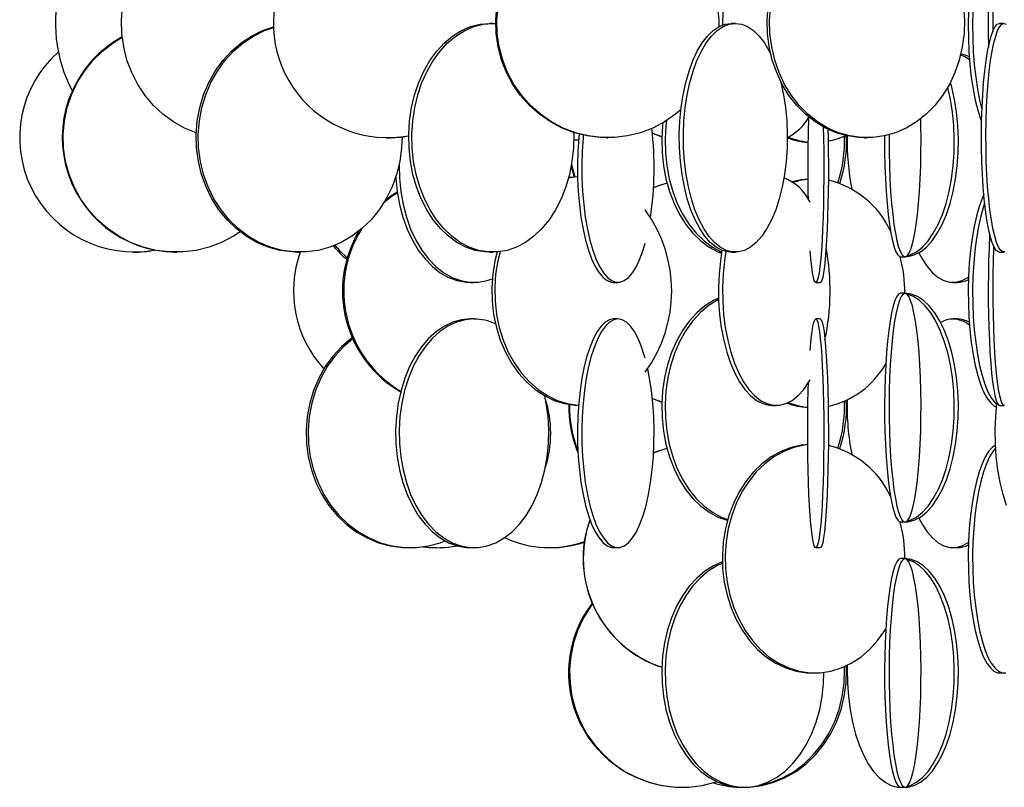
# Model space of a CAD drawing. Header units: millimetres. Extents: x 245 to 1837, y 202 to 1990.
# Tile 12 of 23: x 1342 to 1558, y 896 to 1063. Entities that reach past the tile are written whole.
import ezdxf

# ---------------------------------------------------------------- set-up
doc = ezdxf.new("R2010")
doc.units = ezdxf.units.MM

msp = doc.modelspace()

# ---------------------------------------------------------------- linework, layer by layer
at = {"color": 7, "linetype": 'Continuous', "lineweight": 25}
for p, q in [((1445.85, 1062.61), (1445.14, 1062.61)), ((1445.85, 1062.61), (1446.49, 1062.59)), ((1498.91, 1062.61), (1498.02, 1062.61)), ((1557.67, 1062.61), (1556.68, 1062.61)), ((1480.76, 1038.64), (1482.83, 1037.86)), ((1480.76, 1038.62), (1482.83, 1037.84)), ((1422.79, 1037.61), (1422.86, 1037.61)), ((1470.8, 1037.61), (1471.03, 1037.61)), ((1527.19, 1037.61), (1527.71, 1037.61)), ((1463, 1031.43), (1463.62, 1029.03)), ((1367.1, 1012.61), (1367.25, 1012.61)), ((1376.25, 1012.61), (1376.4, 1012.61)), ((1376.4, 1012.61), (1376.55, 1012.61)), ((1376.55, 1012.61), (1376.7, 1012.61)), ((1403.11, 1012.61), (1402.62, 1012.62)), ((1403.11, 1012.61), (1403.24, 1012.61)), ((1403.24, 1012.61), (1403.69, 1012.61)), ((1445.14, 1012.61), (1445.85, 1012.61)), ((1498.02, 1012.61), (1498.91, 1012.61)), ((1556.68, 1012.61), (1557.67, 1012.61)), ((1535.05, 1011.61), (1536.04, 1011.61)), ((1440.97, 1006), (1441.72, 1006)), ((1472.27, 1006), (1473.22, 1006)), ((1516.5, 1006), (1517.5, 1006)), ((1546.53, 1006), (1547.42, 1006)), ((1536.04, 1003.61), (1535.05, 1003.61)), ((1441.72, 998), (1440.97, 998)), ((1473.22, 998), (1472.27, 998)), ((1517.5, 998), (1516.5, 998)), ((1547.42, 998), (1546.53, 998)), ((1480.76, 980.64), (1482.83, 979.86)), ((1480.76, 980.62), (1482.83, 979.84)), ((1506.99, 979.11), (1507.87, 979.11)), ((1556.68, 979.11), (1557.67, 979.11)), ((1535.05, 953.61), (1536.04, 953.61)), ((1427.35, 948), (1427.8, 948)), ((1433.5, 948), (1433.57, 948)), ((1440.97, 948), (1441.72, 948)), ((1458.16, 948), (1458.48, 948)), ((1472.27, 948), (1473.22, 948)), ((1516.5, 948), (1517.5, 948)), ((1546.53, 948), (1547.42, 948)), ((1536.04, 945.61), (1535.05, 945.61)), ((1515.72, 920.61), (1516.34, 920.61)), ((1556.69, 920.61), (1557.66, 920.61)), ((1487.09, 895.61), (1487.26, 895.61)), ((1500.19, 895.61), (1500.9, 895.61)), ((1535.05, 895.61), (1536.04, 895.61))]:
    msp.add_line(p, q, dxfattribs=at)
at = {"color": 7, "linetype": 'Continuous', "lineweight": 25, "flags": 128}
for points in [[(1380.97, 1038.69), (1380.95, 1038.7), (1378.38, 1039.73), (1375.95, 1041.08), (1373.68, 1042.74), (1371.6, 1044.67), (1369.76, 1046.86), (1368.16, 1049.26), (1366.84, 1051.86), (1365.81, 1054.6), (1365.09, 1057.46), (1364.69, 1060.39), (1364.6, 1063.35), (1364.85, 1066.3), (1365.41, 1069.2), (1366.29, 1072), (1367.46, 1074.68), (1368.93, 1077.18), (1370.65, 1079.48), (1372.56, 1081.5)], [(1553.26, 1083.22), (1552.88, 1082.34), (1552.23, 1080.55), (1551.65, 1078.48), (1551.14, 1076.18), (1550.71, 1073.68), (1550.36, 1071), (1550.1, 1068.2), (1549.93, 1065.3), (1549.86, 1062.35), (1549.89, 1059.39), (1550.01, 1056.46), (1550.22, 1053.6), (1550.52, 1050.86), (1550.91, 1048.26), (1551.39, 1045.86), (1551.93, 1043.67), (1552.55, 1041.74), (1552.78, 1041.11)], [(1553.45, 1081.31), (1553.19, 1080.55), (1552.61, 1078.48), (1552.1, 1076.18), (1551.67, 1073.68), (1551.32, 1071), (1551.06, 1068.2), (1550.9, 1065.3), (1550.82, 1062.35), (1550.85, 1059.39), (1550.97, 1056.46), (1551.18, 1053.6), (1551.49, 1050.86), (1551.88, 1048.26), (1552.35, 1045.86), (1552.86, 1043.78)], [(1470.8, 1037.61), (1469.36, 1037.65), (1466.5, 1038), (1463.7, 1038.7), (1461, 1039.73), (1458.44, 1041.08), (1456.05, 1042.74), (1453.87, 1044.67), (1451.93, 1046.86), (1450.25, 1049.26), (1448.86, 1051.86), (1447.77, 1054.6), (1447.01, 1057.46), (1446.59, 1060.39), (1446.5, 1063.35), (1446.76, 1066.3)], [(1486.99, 1043.75), (1485.78, 1042.74), (1483.4, 1041.08), (1480.83, 1039.73), (1478.13, 1038.7), (1475.33, 1038), (1472.47, 1037.65), (1469.59, 1037.65), (1466.73, 1038), (1463.94, 1038.7), (1461.24, 1039.73), (1458.67, 1041.08), (1456.28, 1042.74), (1454.1, 1044.67), (1452.16, 1046.86), (1450.48, 1049.26), (1449.09, 1051.86), (1448.01, 1054.6), (1447.25, 1057.46), (1446.82, 1060.39), (1446.74, 1063.35), (1446.99, 1066.3)], [(1527.19, 1037.61), (1525.93, 1037.65), (1523.42, 1038), (1520.97, 1038.7), (1518.6, 1039.73), (1516.35, 1041.08), (1514.26, 1042.74), (1512.35, 1044.67), (1510.64, 1046.86), (1509.17, 1049.26), (1507.95, 1051.86), (1507, 1054.6), (1506.34, 1057.46), (1505.96, 1060.39), (1505.89, 1063.35), (1506.11, 1066.3)], [(1548.79, 1066.3), (1549.02, 1063.35), (1548.94, 1060.39), (1548.57, 1057.46), (1547.91, 1054.6), (1546.96, 1051.86), (1545.74, 1049.26), (1544.26, 1046.86), (1542.56, 1044.67), (1540.65, 1042.74), (1538.55, 1041.08), (1536.31, 1039.73), (1533.94, 1038.7), (1531.48, 1038), (1528.98, 1037.65), (1526.45, 1037.65), (1523.94, 1038), (1521.49, 1038.7), (1519.12, 1039.73), (1516.88, 1041.08), (1514.78, 1042.74), (1512.87, 1044.67), (1511.16, 1046.86), (1509.69, 1049.26), (1508.47, 1051.86), (1507.52, 1054.6), (1506.86, 1057.46), (1506.49, 1060.39), (1506.41, 1063.35), (1506.64, 1066.3)], [(1445.14, 1012.61), (1444.1, 1012.65), (1442.01, 1013), (1439.97, 1013.7), (1438.01, 1014.73), (1436.14, 1016.08), (1434.4, 1017.74), (1432.82, 1019.67), (1431.4, 1021.86), (1430.18, 1024.26), (1429.17, 1026.86), (1428.38, 1029.6), (1427.82, 1032.46), (1427.52, 1035.39), (1427.45, 1038.35), (1427.64, 1041.3), (1428.07, 1044.2), (1428.74, 1047), (1429.64, 1049.68), (1430.76, 1052.18), (1432.09, 1054.48), (1433.59, 1056.55), (1435.26, 1058.34), (1437.06, 1059.85), (1438.98, 1061.04), (1440.99, 1061.91), (1443.05, 1062.43), (1445.14, 1062.61), (1445.14, 1062.61)], [(1463.53, 1038.75), (1463.54, 1038.35), (1463.48, 1035.39), (1463.17, 1032.46), (1462.62, 1029.6), (1461.83, 1026.86), (1460.82, 1024.26), (1459.59, 1021.86), (1458.18, 1019.67), (1456.59, 1017.74), (1454.85, 1016.08), (1452.98, 1014.73), (1451.02, 1013.7), (1448.98, 1013), (1446.9, 1012.65), (1444.8, 1012.65), (1442.72, 1013), (1440.68, 1013.7), (1438.72, 1014.73), (1436.85, 1016.08), (1435.11, 1017.74), (1433.52, 1019.67), (1432.11, 1021.86), (1430.88, 1024.26), (1429.87, 1026.86), (1429.08, 1029.6), (1428.53, 1032.46), (1428.22, 1035.39), (1428.16, 1038.35), (1428.35, 1041.3), (1428.78, 1044.2), (1429.45, 1047), (1430.35, 1049.68), (1431.47, 1052.18), (1432.79, 1054.48), (1434.3, 1056.55), (1435.96, 1058.34), (1437.77, 1059.85), (1439.69, 1061.04), (1441.69, 1061.91), (1443.76, 1062.43), (1445.85, 1062.61), (1445.85, 1062.61)], [(1498.02, 1012.61), (1497.34, 1012.65), (1496.01, 1013), (1494.7, 1013.7), (1493.43, 1014.73), (1492.23, 1016.08), (1491.11, 1017.74), (1490.09, 1019.67), (1489.18, 1021.86), (1488.4, 1024.26), (1487.75, 1026.86), (1487.24, 1029.6), (1486.89, 1032.46), (1486.69, 1035.39), (1486.65, 1038.35), (1486.77, 1041.3), (1487.04, 1044.2), (1487.48, 1047), (1488.06, 1049.68), (1488.77, 1052.18), (1489.62, 1054.48), (1490.59, 1056.55), (1491.66, 1058.34), (1492.82, 1059.85), (1494.06, 1061.04), (1495.35, 1061.91), (1496.67, 1062.43), (1498.02, 1062.61), (1498.02, 1062.61)], [(1508.79, 1050), (1508.87, 1049.68), (1509.45, 1047), (1509.88, 1044.2), (1510.16, 1041.3), (1510.28, 1038.35), (1510.24, 1035.39), (1510.04, 1032.46), (1509.68, 1029.6), (1509.18, 1026.86), (1508.53, 1024.26), (1507.74, 1021.86), (1506.83, 1019.67), (1505.81, 1017.74), (1504.69, 1016.08), (1503.49, 1014.73), (1502.23, 1013.7), (1500.92, 1013), (1499.58, 1012.65), (1498.23, 1012.65), (1496.9, 1013), (1495.59, 1013.7), (1494.32, 1014.73), (1493.12, 1016.08), (1492.01, 1017.74), (1490.98, 1019.67), (1490.07, 1021.86), (1489.29, 1024.26), (1488.64, 1026.86), (1488.13, 1029.6), (1487.78, 1032.46), (1487.58, 1035.39), (1487.54, 1038.35), (1487.66, 1041.3), (1487.93, 1044.2), (1488.37, 1047), (1488.95, 1049.68), (1489.67, 1052.18), (1490.51, 1054.48), (1491.48, 1056.55), (1492.55, 1058.34), (1493.71, 1059.85), (1494.95, 1061.04), (1496.24, 1061.91), (1497.56, 1062.43), (1498.91, 1062.61), (1498.91, 1062.61)], [(1498.91, 1062.61), (1500.25, 1062.43), (1501.58, 1061.91), (1502.87, 1061.04), (1504.1, 1059.85), (1505.26, 1058.34), (1506.33, 1056.55), (1506.66, 1055.91)], [(1556.68, 1012.61), (1556.45, 1012.65), (1555.99, 1013), (1555.53, 1013.7), (1555.09, 1014.73), (1554.68, 1016.08), (1554.29, 1017.74), (1553.94, 1019.67), (1553.62, 1021.86), (1553.35, 1024.26), (1553.13, 1026.86), (1552.95, 1029.6), (1552.83, 1032.46), (1552.76, 1035.39), (1552.74, 1038.35), (1552.79, 1041.3), (1552.88, 1044.2), (1553.03, 1047), (1553.23, 1049.68), (1553.48, 1052.18), (1553.78, 1054.48), (1554.11, 1056.55), (1554.48, 1058.34), (1554.88, 1059.85), (1555.31, 1061.04), (1555.76, 1061.91), (1556.22, 1062.43), (1556.68, 1062.61), (1556.68, 1062.61)], [(1557.9, 1012.65), (1557.44, 1012.65), (1556.97, 1013), (1556.52, 1013.7), (1556.08, 1014.73), (1555.67, 1016.08), (1555.28, 1017.74), (1554.93, 1019.67), (1554.61, 1021.86), (1554.34, 1024.26), (1554.11, 1026.86), (1553.94, 1029.6), (1553.81, 1032.46), (1553.75, 1035.39), (1553.73, 1038.35), (1553.77, 1041.3), (1553.87, 1044.2), (1554.02, 1047), (1554.22, 1049.68), (1554.47, 1052.18), (1554.76, 1054.48), (1555.1, 1056.55), (1555.47, 1058.34), (1555.87, 1059.85), (1556.3, 1061.04), (1556.74, 1061.91), (1557.2, 1062.43), (1557.67, 1062.61)], [(1557.67, 1062.61), (1558.14, 1062.43)], [(1403.24, 1012.61), (1401.92, 1012.65), (1399.29, 1013), (1396.73, 1013.7), (1394.25, 1014.73), (1391.9, 1016.08), (1389.71, 1017.74), (1387.71, 1019.67), (1385.93, 1021.86), (1384.39, 1024.26), (1383.11, 1026.86), (1382.12, 1029.6), (1381.43, 1032.46), (1381.04, 1035.39), (1380.96, 1038.35), (1381.19, 1041.3), (1381.74, 1044.2), (1382.58, 1047), (1383.72, 1049.68), (1385.13, 1052.18), (1386.79, 1054.48), (1388.69, 1056.55), (1390.78, 1058.34), (1393.06, 1059.85), (1395.48, 1061.04), (1397.87, 1061.87)], [(1425.98, 1037.91), (1425.89, 1035.39), (1425.5, 1032.46), (1424.8, 1029.6), (1423.81, 1026.86), (1422.54, 1024.26), (1421, 1021.86), (1419.21, 1019.67), (1417.21, 1017.74), (1415.02, 1016.08), (1412.67, 1014.73), (1410.2, 1013.7), (1407.63, 1013), (1405.01, 1012.65), (1402.37, 1012.65), (1399.75, 1013), (1397.18, 1013.7), (1394.7, 1014.73), (1392.35, 1016.08), (1390.16, 1017.74), (1388.16, 1019.67), (1386.38, 1021.86), (1384.84, 1024.26), (1383.57, 1026.86), (1382.57, 1029.6), (1381.88, 1032.46), (1381.49, 1035.39), (1381.41, 1038.35), (1381.65, 1041.3), (1382.19, 1044.2), (1383.03, 1047), (1384.17, 1049.68), (1385.58, 1052.18), (1387.24, 1054.48), (1389.14, 1056.55), (1391.24, 1058.34), (1393.51, 1059.85), (1395.93, 1061.04), (1397.88, 1061.74)], [(1390.58, 1017.03), (1389.11, 1016.08), (1386.51, 1014.73), (1383.77, 1013.7), (1380.92, 1013), (1378.02, 1012.65), (1375.09, 1012.65), (1372.18, 1013), (1369.34, 1013.7), (1366.6, 1014.73), (1363.99, 1016.08), (1361.57, 1017.74), (1359.35, 1019.67), (1357.38, 1021.86), (1355.67, 1024.26), (1354.26, 1026.86), (1353.16, 1029.6), (1352.39, 1032.46), (1351.95, 1035.39), (1351.87, 1038.35), (1352.13, 1041.3), (1352.73, 1044.2), (1353.67, 1047), (1354.93, 1049.68), (1356.49, 1052.18), (1358.33, 1054.48), (1360.43, 1056.55), (1362.76, 1058.34), (1364.76, 1059.58)], [(1550.13, 1054.66), (1549.15, 1055.3), (1548.2, 1055.71)], [(1535.99, 1011.61), (1536.68, 1011.65), (1538.06, 1012), (1539.41, 1012.7), (1540.71, 1013.73), (1541.95, 1015.08), (1543.1, 1016.74), (1544.15, 1018.67), (1545.09, 1020.86), (1545.9, 1023.26), (1546.57, 1025.86), (1547.09, 1028.6), (1547.46, 1031.46), (1547.66, 1034.39), (1547.71, 1037.35), (1547.58, 1040.3), (1547.3, 1043.2), (1546.85, 1046), (1546.25, 1048.68), (1545.97, 1049.71)], [(1536.44, 1011.77), (1537.18, 1012), (1538.53, 1012.7), (1539.83, 1013.73), (1541.07, 1015.08), (1542.22, 1016.74), (1543.27, 1018.67), (1544.21, 1020.86), (1545.02, 1023.26), (1545.69, 1025.86), (1546.21, 1028.6), (1546.58, 1031.46), (1546.78, 1034.39), (1546.82, 1037.35), (1546.7, 1040.3), (1546.41, 1043.2), (1545.97, 1046), (1545.38, 1048.63)], [(1483.06, 1040.88), (1483, 1040.3), (1482.82, 1037.35), (1482.88, 1034.39), (1483.18, 1031.46), (1483.72, 1028.6), (1484.5, 1025.86), (1485.49, 1023.26), (1486.69, 1020.86), (1488.08, 1018.67), (1489.64, 1016.74), (1491.35, 1015.08), (1493.18, 1013.73), (1495.11, 1012.7), (1495.88, 1012.39)], [(1483.84, 1041.36), (1483.72, 1040.3), (1483.53, 1037.35), (1483.6, 1034.39), (1483.9, 1031.46), (1484.44, 1028.6), (1485.22, 1025.86), (1486.21, 1023.26), (1487.41, 1020.86), (1488.8, 1018.67), (1490.36, 1016.74), (1492.07, 1015.08), (1493.9, 1013.73), (1495.83, 1012.7), (1495.92, 1012.66)], [(1532.55, 1038.26), (1532.55, 1037.35), (1532.56, 1034.39), (1532.62, 1031.46), (1532.73, 1028.6), (1532.89, 1025.86), (1533.09, 1023.26), (1533.33, 1020.86), (1533.61, 1018.67), (1533.92, 1016.74), (1534.26, 1015.08), (1534.63, 1013.73), (1535.02, 1012.7), (1535.42, 1012), (1535.83, 1011.65), (1536.25, 1011.65), (1536.66, 1012), (1537.06, 1012.7), (1537.45, 1013.73), (1537.82, 1015.08), (1538.16, 1016.74), (1538.47, 1018.67), (1538.75, 1020.86), (1538.99, 1023.26), (1539.19, 1025.86), (1539.35, 1028.6), (1539.46, 1031.46), (1539.52, 1034.39), (1539.53, 1037.35), (1539.5, 1040.3), (1539.46, 1041.75)], [(1464.72, 1038.4), (1464.64, 1037.58), (1464.45, 1034.69), (1464.36, 1031.74), (1464.39, 1028.78), (1464.53, 1025.85), (1464.78, 1022.99), (1465.13, 1020.24), (1465.58, 1017.65), (1466.13, 1015.24), (1466.76, 1013.06), (1467.47, 1011.12), (1468.25, 1009.47), (1469.08, 1008.12), (1469.96, 1007.09), (1470.87, 1006.39), (1471.8, 1006.04), (1472.27, 1006)], [(1518.15, 1039.97), (1518.21, 1037.58), (1518.25, 1034.69), (1518.27, 1031.74), (1518.26, 1028.78), (1518.23, 1025.85), (1518.18, 1022.99), (1518.1, 1020.24), (1518, 1017.65), (1517.88, 1015.24), (1517.73, 1013.06), (1517.58, 1011.12), (1517.4, 1009.47), (1517.22, 1008.12), (1517.02, 1007.09), (1516.82, 1006.39), (1516.61, 1006.04), (1516.4, 1006.04), (1516.19, 1006.39), (1515.99, 1007.09), (1515.79, 1008.12), (1515.61, 1009.47), (1515.43, 1011.12), (1515.29, 1012.92)], [(1519.16, 1039.45), (1519.2, 1037.58), (1519.25, 1034.69), (1519.27, 1031.74), (1519.26, 1028.78), (1519.23, 1025.85), (1519.17, 1022.99), (1519.1, 1020.24), (1518.99, 1017.65), (1518.87, 1015.24), (1518.73, 1013.06), (1518.57, 1011.12), (1518.4, 1009.47), (1518.21, 1008.12), (1518.02, 1007.09), (1517.81, 1006.39), (1517.61, 1006.04), (1517.5, 1006)], [(1463.55, 1037.25), (1464.42, 1037.15), (1464.6, 1037.14)], [(1463.55, 1037.17), (1463.79, 1037.15), (1464.55, 1037.11)], [(1465.64, 1038.18), (1465.59, 1037.58), (1465.4, 1034.69), (1465.31, 1031.74), (1465.34, 1028.78), (1465.48, 1025.85), (1465.73, 1022.99), (1466.08, 1020.24), (1466.53, 1017.65), (1467.08, 1015.24), (1467.71, 1013.06), (1468.42, 1011.12), (1469.2, 1009.47), (1470.03, 1008.12), (1470.91, 1007.09), (1471.82, 1006.39), (1472.75, 1006.04), (1473.69, 1006.04), (1474.62, 1006.39), (1475.53, 1007.09), (1476.41, 1008.12), (1477.25, 1009.47), (1478.02, 1011.12), (1478.73, 1013.06), (1479.19, 1014.58)], [(1531.56, 1038.02), (1531.56, 1037.35), (1531.57, 1034.39), (1531.63, 1031.46), (1531.74, 1028.6), (1531.9, 1025.86), (1532.1, 1023.26), (1532.34, 1020.86), (1532.62, 1018.67), (1532.93, 1016.74), (1533.27, 1015.08), (1533.64, 1013.73), (1534.03, 1012.7), (1534.43, 1012), (1534.84, 1011.65), (1535.05, 1011.61)], [(1463.08, 1031.9), (1463.17, 1031.46), (1463.79, 1029.06)], [(1425.34, 1031.69), (1425.4, 1028.78), (1425.69, 1025.85), (1426.2, 1022.99), (1426.93, 1020.24), (1427.87, 1017.65), (1429, 1015.24), (1430.31, 1013.06), (1431.78, 1011.12), (1433.39, 1009.47), (1435.12, 1008.12), (1436.94, 1007.09), (1438.82, 1006.39), (1440.75, 1006.04), (1442.69, 1006.04), (1444.62, 1006.39), (1445.72, 1006.75)], [(1424.63, 1028.98), (1424.65, 1028.78), (1424.93, 1025.85), (1425.44, 1022.99), (1426.17, 1020.24), (1427.11, 1017.65), (1428.24, 1015.24), (1429.55, 1013.06), (1431.02, 1011.12), (1432.63, 1009.47), (1434.36, 1008.12), (1436.18, 1007.09), (1438.07, 1006.39), (1440, 1006.04), (1440.97, 1006)], [(1464.38, 1029.06), (1463.28, 1028.93), (1462.41, 1028.77)], [(1464.38, 1029.1), (1462.65, 1028.93), (1462.44, 1028.9)], [(1483.95, 1027.71), (1481.88, 1027.04), (1481.02, 1026.7)], [(1483.95, 1027.7), (1481.92, 1027.04), (1481.02, 1026.69)], [(1514.75, 1028.58), (1513.4, 1028.43), (1511.36, 1027.99)], [(1424.97, 1025.58), (1423.85, 1024.84), (1422.06, 1023.45)], [(1424.95, 1025.75), (1423.56, 1024.84), (1422.34, 1023.92)], [(1553.26, 1025.22), (1552.88, 1024.34), (1552.23, 1022.55), (1551.65, 1020.48), (1551.14, 1018.18), (1550.71, 1015.68), (1550.36, 1013), (1550.1, 1010.2), (1549.93, 1007.3), (1549.86, 1004.35), (1549.89, 1001.39), (1550.01, 998.46), (1550.22, 995.6), (1550.52, 992.86), (1550.91, 990.26), (1551.39, 987.86), (1551.93, 985.67), (1552.55, 983.74), (1553.22, 982.08), (1553.94, 980.73), (1554.7, 979.7), (1555.49, 979), (1556.05, 978.72)], [(1553.45, 1023.31), (1553.19, 1022.55), (1552.61, 1020.48), (1552.1, 1018.18), (1551.67, 1015.68), (1551.32, 1013), (1551.06, 1010.2), (1550.9, 1007.3), (1550.82, 1004.35), (1550.85, 1001.39), (1550.97, 998.46), (1551.18, 995.6), (1551.49, 992.86), (1551.88, 990.26), (1552.35, 987.86), (1552.9, 985.67), (1553.51, 983.74), (1554.18, 982.08), (1554.9, 980.73), (1555.66, 979.7), (1556.11, 979.26)], [(1554.56, 1016.54), (1554.54, 1016.18), (1554.42, 1013.5), (1554.32, 1010.7), (1554.27, 1007.8), (1554.24, 1004.85), (1554.25, 1001.89), (1554.29, 998.96), (1554.37, 996.1), (1554.48, 993.36), (1554.62, 990.76), (1554.78, 988.36), (1554.98, 986.17), (1555.2, 984.24), (1555.44, 982.58), (1555.69, 981.23), (1555.97, 980.2), (1556.25, 979.5), (1556.53, 979.15), (1556.68, 979.11)], [(1376.25, 1012.61), (1374.93, 1012.65), (1374.88, 1012.66)], [(1378.07, 1012.66), (1378.02, 1012.65), (1376.7, 1012.61)], [(1411.31, 1014.11), (1412.22, 1013.06), (1414.02, 1011.31)], [(1446.78, 1012.64), (1446.3, 1010.7), (1445.83, 1007.8), (1445.62, 1004.85), (1445.69, 1001.89), (1446.03, 998.96), (1446.63, 996.1), (1447.49, 993.36), (1448.6, 990.76), (1449.93, 988.36), (1451.48, 986.17), (1453.21, 984.24), (1455.11, 982.58), (1457.15, 981.23), (1459.29, 980.2), (1461.52, 979.5), (1463.79, 979.15), (1464.55, 979.11)], [(1447.43, 1012.71), (1446.93, 1010.7), (1446.46, 1007.8), (1446.26, 1004.85), (1446.33, 1001.89), (1446.67, 998.96), (1447.27, 996.1), (1448.13, 993.36), (1449.23, 990.76), (1450.57, 988.36), (1452.11, 986.17), (1453.85, 984.24), (1455.75, 982.58), (1457.78, 981.23), (1459.93, 980.2), (1462.15, 979.5), (1464.42, 979.15), (1464.6, 979.14)], [(1495.98, 1013.01), (1495.63, 1010.7), (1495.34, 1007.8), (1495.22, 1004.85), (1495.26, 1001.89), (1495.46, 998.96), (1495.83, 996.1), (1496.36, 993.36), (1497.03, 990.76), (1497.84, 988.36), (1498.78, 986.17), (1499.84, 984.24), (1501, 982.58), (1502.24, 981.23), (1503.55, 980.2), (1504.9, 979.5), (1506.29, 979.15), (1506.99, 979.11)], [(1496.82, 1012.75), (1496.51, 1010.7), (1496.22, 1007.8), (1496.1, 1004.85), (1496.14, 1001.89), (1496.35, 998.96), (1496.71, 996.1), (1497.24, 993.36), (1497.91, 990.76), (1498.72, 988.36), (1499.67, 986.17), (1500.72, 984.24), (1501.88, 982.58), (1503.12, 981.23), (1504.43, 980.2), (1505.79, 979.5), (1507.17, 979.15), (1508.57, 979.15), (1509.95, 979.5), (1511.31, 980.2), (1512.62, 981.23), (1513.86, 982.58), (1515.01, 984.24), (1515.29, 984.69)], [(1555.43, 1013.91), (1555.41, 1013.5), (1555.32, 1010.7), (1555.26, 1007.8), (1555.23, 1004.85), (1555.24, 1001.89), (1555.29, 998.96), (1555.36, 996.1), (1555.47, 993.36), (1555.61, 990.76), (1555.78, 988.36), (1555.97, 986.17), (1556.19, 984.24), (1556.43, 982.58), (1556.69, 981.23), (1556.96, 980.2), (1557.24, 979.5), (1557.53, 979.15), (1557.82, 979.15)], [(1539.03, 1012.47), (1539.75, 1011.12), (1540.85, 1009.47), (1542.02, 1008.12), (1543.27, 1007.09), (1544.55, 1006.39), (1545.87, 1006.04), (1547.19, 1006.04), (1548.51, 1006.39), (1549.79, 1007.09), (1549.93, 1007.18)], [(1495.23, 1002.57), (1494.13, 1002.04), (1492.25, 1000.85), (1490.48, 999.34), (1488.84, 997.55), (1487.36, 995.48), (1486.07, 993.18), (1484.97, 990.68), (1484.08, 988), (1483.42, 985.2), (1483, 982.3), (1482.82, 979.35), (1482.88, 976.39), (1483.18, 973.46), (1483.72, 970.6), (1484.5, 967.86), (1485.49, 965.26), (1486.69, 962.86), (1488.08, 960.67), (1489.64, 958.74), (1491.35, 957.08), (1493.18, 955.73), (1495.11, 954.7), (1497.11, 954), (1497.19, 953.98)], [(1495.24, 1002.25), (1494.85, 1002.04), (1492.97, 1000.85), (1491.2, 999.34), (1489.56, 997.55), (1488.08, 995.48), (1486.79, 993.18), (1485.69, 990.68), (1484.8, 988), (1484.14, 985.2), (1483.72, 982.3), (1483.53, 979.35), (1483.6, 976.39), (1483.9, 973.46), (1484.44, 970.6), (1485.22, 967.86), (1486.21, 965.26), (1487.41, 962.86), (1488.8, 960.67), (1490.36, 958.74), (1492.07, 957.08), (1493.9, 955.73), (1495.83, 954.7), (1497.25, 954.17)], [(1535.05, 1003.61), (1534.64, 1003.43), (1534.23, 1002.91), (1533.83, 1002.04), (1533.45, 1000.85), (1533.1, 999.34), (1532.77, 997.55), (1532.47, 995.48), (1532.21, 993.18), (1531.99, 990.68), (1531.81, 988), (1531.68, 985.2), (1531.59, 982.3), (1531.56, 979.35), (1531.57, 976.39), (1531.63, 973.46), (1531.74, 970.6), (1531.9, 967.86), (1532.1, 965.26), (1532.34, 962.86), (1532.62, 960.67), (1532.93, 958.74), (1533.27, 957.08), (1533.64, 955.73), (1534.03, 954.7), (1534.43, 954), (1534.84, 953.65), (1535.05, 953.61)], [(1536.04, 1003.61), (1535.63, 1003.43), (1535.22, 1002.91), (1534.82, 1002.04), (1534.44, 1000.85), (1534.09, 999.34), (1533.76, 997.55), (1533.46, 995.48), (1533.2, 993.18), (1532.98, 990.68), (1532.8, 988), (1532.67, 985.2), (1532.58, 982.3), (1532.55, 979.35), (1532.56, 976.39), (1532.62, 973.46), (1532.73, 970.6), (1532.89, 967.86), (1533.09, 965.26), (1533.33, 962.86), (1533.61, 960.67), (1533.92, 958.74), (1534.26, 957.08), (1534.63, 955.73), (1535.02, 954.7), (1535.42, 954), (1535.83, 953.65), (1536.25, 953.65), (1536.66, 954), (1537.06, 954.7), (1537.45, 955.73), (1537.82, 957.08), (1538.16, 958.74), (1538.47, 960.67), (1538.75, 962.86), (1538.99, 965.26), (1539.19, 967.86), (1539.35, 970.6), (1539.46, 973.46), (1539.52, 976.39), (1539.53, 979.35), (1539.5, 982.3), (1539.41, 985.2), (1539.28, 988), (1539.1, 990.68), (1538.88, 993.18), (1538.62, 995.48), (1538.32, 997.55), (1537.99, 999.34), (1537.64, 1000.85), (1537.26, 1002.04), (1536.86, 1002.91), (1536.45, 1003.43), (1536.04, 1003.61)], [(1535.99, 953.61), (1536.68, 953.65), (1538.06, 954), (1539.41, 954.7), (1540.71, 955.73), (1541.95, 957.08), (1543.1, 958.74), (1544.15, 960.67), (1545.09, 962.86), (1545.9, 965.26), (1546.57, 967.86), (1547.09, 970.6), (1547.46, 973.46), (1547.66, 976.39), (1547.71, 979.35), (1547.58, 982.3), (1547.3, 985.2), (1546.85, 988), (1546.25, 990.68), (1545.51, 993.18), (1544.64, 995.48), (1543.64, 997.55), (1542.54, 999.34), (1541.34, 1000.85), (1540.07, 1002.04), (1538.74, 1002.91), (1537.37, 1003.43), (1535.99, 1003.61), (1535.99, 1003.61)], [(1536.44, 953.77), (1537.18, 954), (1538.53, 954.7), (1539.83, 955.73), (1541.07, 957.08), (1542.22, 958.74), (1543.27, 960.67), (1544.21, 962.86), (1545.02, 965.26), (1545.69, 967.86), (1546.21, 970.6), (1546.58, 973.46), (1546.78, 976.39), (1546.82, 979.35), (1546.7, 982.3), (1546.41, 985.2), (1545.97, 988), (1545.37, 990.68), (1544.63, 993.18), (1543.75, 995.48), (1542.76, 997.55), (1541.65, 999.34), (1540.46, 1000.85), (1539.19, 1002.04), (1537.86, 1002.91), (1536.49, 1003.43), (1536.44, 1003.45)], [(1440.97, 998), (1439.03, 997.82), (1437.12, 997.3), (1435.26, 996.43), (1433.49, 995.24), (1431.81, 993.73), (1430.27, 991.93), (1428.88, 989.87), (1427.65, 987.57), (1426.62, 985.07), (1425.78, 982.39), (1425.16, 979.58), (1424.76, 976.69), (1424.59, 973.74), (1424.65, 970.78), (1424.93, 967.85), (1425.44, 964.99), (1426.17, 962.24), (1427.11, 959.65), (1428.24, 957.24), (1429.55, 955.06), (1431.02, 953.12), (1432.63, 951.47), (1434.36, 950.12), (1436.18, 949.09), (1438.07, 948.39), (1440, 948.04), (1440.97, 948)], [(1441.72, 998), (1439.78, 997.82), (1437.87, 997.3), (1436.02, 996.43), (1434.24, 995.24), (1432.57, 993.73), (1431.03, 991.93), (1429.63, 989.87), (1428.41, 987.57), (1427.37, 985.07), (1426.54, 982.39), (1425.92, 979.58), (1425.52, 976.69), (1425.34, 973.74), (1425.4, 970.78), (1425.69, 967.85), (1426.2, 964.99), (1426.93, 962.24), (1427.87, 959.65), (1429, 957.24), (1430.31, 955.06), (1431.78, 953.12), (1433.39, 951.47), (1435.12, 950.12), (1436.94, 949.09), (1438.82, 948.39), (1440.75, 948.04), (1442.69, 948.04), (1444.62, 948.39), (1446.51, 949.09), (1448.33, 950.12), (1450.06, 951.47), (1451.67, 953.12), (1453.14, 955.06), (1454.45, 957.24), (1455.58, 959.65), (1456.52, 962.24), (1457.25, 964.99), (1457.76, 967.85), (1458.04, 970.78), (1458.1, 973.74), (1457.93, 976.69), (1457.53, 979.58), (1457.2, 981.2)], [(1472.27, 998), (1471.34, 997.82), (1470.41, 997.3), (1469.52, 996.43), (1468.66, 995.24), (1467.85, 993.73), (1467.11, 991.93), (1466.43, 989.87), (1465.84, 987.57), (1465.34, 985.07), (1464.94, 982.39), (1464.64, 979.58), (1464.45, 976.69), (1464.36, 973.74), (1464.39, 970.78), (1464.53, 967.85), (1464.78, 964.99), (1465.13, 962.24), (1465.58, 959.65), (1466.13, 957.24), (1466.76, 955.06), (1467.47, 953.12), (1468.25, 951.47), (1469.08, 950.12), (1469.96, 949.09), (1470.87, 948.39), (1471.8, 948.04), (1472.27, 948)], [(1473.22, 998), (1472.29, 997.82), (1471.36, 997.3), (1470.47, 996.43), (1469.61, 995.24), (1468.8, 993.73), (1468.06, 991.93), (1467.38, 989.87), (1466.79, 987.57), (1466.29, 985.07), (1465.89, 982.39), (1465.59, 979.58), (1465.4, 976.69), (1465.31, 973.74), (1465.34, 970.78), (1465.48, 967.85), (1465.73, 964.99), (1466.08, 962.24), (1466.53, 959.65), (1467.08, 957.24), (1467.71, 955.06), (1468.42, 953.12), (1469.2, 951.47), (1470.03, 950.12), (1470.91, 949.09), (1471.82, 948.39), (1472.75, 948.04), (1473.69, 948.04), (1474.62, 948.39), (1475.53, 949.09), (1476.41, 950.12), (1477.25, 951.47), (1478.02, 953.12), (1478.73, 955.06), (1479.37, 957.24), (1479.91, 959.65), (1480.37, 962.24), (1480.72, 964.99), (1480.97, 967.85), (1481.1, 970.78), (1481.13, 973.74), (1481.05, 976.69), (1480.86, 979.58), (1480.55, 982.39), (1480.15, 985.07), (1479.75, 987.13)], [(1479.19, 989.41), (1479.06, 989.87), (1478.39, 991.93), (1477.64, 993.73), (1476.84, 995.24), (1475.98, 996.43), (1475.08, 997.3), (1474.16, 997.82), (1473.22, 998)], [(1516.5, 998), (1516.71, 997.82), (1516.92, 997.3), (1517.12, 996.43), (1517.31, 995.24), (1517.49, 993.73), (1517.66, 991.93), (1517.81, 989.87), (1517.94, 987.57), (1518.05, 985.07), (1518.14, 982.39), (1518.21, 979.58), (1518.25, 976.69), (1518.27, 973.74), (1518.26, 970.78), (1518.23, 967.85), (1518.18, 964.99), (1518.1, 962.24), (1518, 959.65), (1517.88, 957.24), (1517.73, 955.06), (1517.58, 953.12), (1517.4, 951.47), (1517.22, 950.12), (1517.02, 949.09), (1516.82, 948.39), (1516.61, 948.04), (1516.4, 948.04), (1516.19, 948.39), (1515.99, 949.09), (1515.79, 950.12), (1515.61, 951.47), (1515.43, 953.12), (1515.28, 955.06), (1515.13, 957.24), (1515.01, 959.65), (1514.91, 962.24), (1514.83, 964.99), (1514.78, 967.85), (1514.75, 970.78), (1514.74, 973.74), (1514.76, 976.69), (1514.8, 979.58), (1514.87, 982.39), (1514.92, 984.09)], [(1515.29, 991.07), (1515.35, 991.93), (1515.52, 993.73), (1515.7, 995.24), (1515.89, 996.43), (1516.09, 997.3), (1516.3, 997.82), (1516.5, 998)], [(1517.5, 998), (1517.71, 997.82), (1517.92, 997.3), (1518.12, 996.43), (1518.31, 995.24), (1518.49, 993.73), (1518.65, 991.93), (1518.8, 989.87), (1518.94, 987.57), (1519.05, 985.07), (1519.14, 982.39), (1519.2, 979.58), (1519.25, 976.69), (1519.27, 973.74), (1519.26, 970.78), (1519.23, 967.85), (1519.17, 964.99), (1519.1, 962.24), (1518.99, 959.65), (1518.87, 957.24), (1518.73, 955.06), (1518.57, 953.12), (1518.4, 951.47), (1518.21, 950.12), (1518.02, 949.09), (1517.81, 948.39), (1517.61, 948.04), (1517.5, 948)], [(1415.09, 993.9), (1414.86, 993.73), (1412.75, 991.93), (1410.85, 989.87), (1409.18, 987.57), (1407.77, 985.07), (1406.63, 982.39), (1405.78, 979.58), (1405.23, 976.69), (1405, 973.74), (1405.08, 970.78), (1405.47, 967.85), (1406.17, 964.99), (1407.16, 962.24), (1408.44, 959.65), (1409.99, 957.24), (1411.78, 955.06), (1413.78, 953.12), (1415.98, 951.47), (1418.34, 950.12), (1420.82, 949.09), (1423.4, 948.39), (1426.03, 948.04), (1427.35, 948)], [(1415.2, 993.65), (1413.2, 991.93), (1411.3, 989.87), (1409.63, 987.57), (1408.22, 985.07), (1407.08, 982.39), (1406.23, 979.58), (1405.68, 976.69), (1405.45, 973.74), (1405.52, 970.78), (1405.92, 967.85), (1406.61, 964.99), (1407.61, 962.24), (1408.89, 959.65), (1410.43, 957.24), (1412.22, 955.06), (1414.23, 953.12), (1416.43, 951.47), (1418.78, 950.12), (1421.27, 949.09), (1423.84, 948.39), (1426.48, 948.04), (1429.13, 948.04), (1431.76, 948.39), (1434.33, 949.09), (1435.4, 949.48)], [(1558.25, 957.24), (1557.48, 959.65), (1556.84, 962.24), (1556.34, 964.99), (1555.99, 967.85), (1555.8, 970.78), (1555.76, 973.74), (1555.88, 976.69), (1556.15, 979.58), (1556.16, 979.68)], [(1483.95, 969.71), (1481.88, 969.04), (1481.02, 968.7)], [(1483.95, 969.7), (1481.92, 969.04), (1481.02, 968.69)], [(1514.75, 970.58), (1513.4, 970.43), (1511.1, 969.91), (1508.87, 969.04), (1506.74, 967.85), (1504.74, 966.34), (1502.88, 964.55), (1501.21, 962.48), (1499.74, 960.18), (1498.5, 957.68), (1497.5, 955), (1496.75, 952.2), (1496.27, 949.3), (1496.07, 946.35), (1496.13, 943.39), (1496.48, 940.46), (1497.09, 937.6), (1497.97, 934.86), (1499.09, 932.26), (1500.45, 929.86), (1502.02, 927.67), (1503.79, 925.74), (1505.72, 924.08), (1507.79, 922.73), (1509.98, 921.7), (1512.24, 921), (1514.56, 920.65), (1515.72, 920.61)], [(1514.75, 970.53), (1514.01, 970.43), (1511.72, 969.91), (1509.49, 969.04), (1507.36, 967.85), (1505.35, 966.34), (1503.5, 964.55), (1501.83, 962.48), (1500.36, 960.18), (1499.12, 957.68), (1498.12, 955), (1497.37, 952.2), (1496.89, 949.3), (1496.68, 946.35), (1496.75, 943.39), (1497.1, 940.46), (1497.71, 937.6), (1498.59, 934.86), (1499.71, 932.26), (1501.07, 929.86), (1502.64, 927.67), (1504.41, 925.74), (1506.34, 924.08), (1508.41, 922.73), (1510.6, 921.7), (1512.86, 921), (1515.17, 920.65), (1517.5, 920.65), (1519.82, 921), (1522.08, 921.7), (1524.27, 922.73), (1526.34, 924.08), (1528.27, 925.74), (1530.04, 927.67), (1531.61, 929.86), (1531.82, 930.2)], [(1555.82, 970.4), (1555.09, 969.91), (1554.31, 969.04), (1553.57, 967.85), (1552.88, 966.34), (1552.23, 964.55), (1551.65, 962.48), (1551.14, 960.18), (1550.71, 957.68), (1550.36, 955), (1550.1, 952.2), (1549.93, 949.3), (1549.86, 946.35), (1549.89, 943.39), (1550.01, 940.46), (1550.22, 937.6), (1550.52, 934.86), (1550.91, 932.26), (1551.39, 929.86), (1551.93, 927.67), (1552.55, 925.74), (1553.22, 924.08), (1553.94, 922.73), (1554.7, 921.7), (1555.49, 921), (1556.29, 920.65), (1556.69, 920.61)], [(1555.85, 969.72), (1555.28, 969.04), (1554.54, 967.85), (1553.84, 966.34), (1553.19, 964.55), (1552.61, 962.48), (1552.1, 960.18), (1551.67, 957.68), (1551.32, 955), (1551.06, 952.2), (1550.9, 949.3), (1550.82, 946.35), (1550.85, 943.39), (1550.97, 940.46), (1551.18, 937.6), (1551.49, 934.86), (1551.88, 932.26), (1552.35, 929.86), (1552.9, 927.67), (1553.51, 925.74), (1554.18, 924.08), (1554.9, 922.73), (1555.66, 921.7), (1556.45, 921), (1557.25, 920.65), (1558.06, 920.65)], [(1539.03, 954.47), (1539.75, 953.12), (1540.85, 951.47), (1542.02, 950.12), (1543.27, 949.09), (1544.55, 948.39), (1545.87, 948.04), (1547.19, 948.04), (1548.51, 948.39), (1549.79, 949.09), (1549.93, 949.18)], [(1430.5, 948.18), (1432.03, 948.04), (1433.5, 948)], [(1496.06, 944.9), (1494.13, 944.04), (1492.25, 942.85), (1490.48, 941.34), (1488.84, 939.55), (1487.36, 937.48), (1486.07, 935.18), (1484.97, 932.68), (1484.08, 930), (1483.42, 927.2), (1483, 924.3), (1482.82, 921.35), (1482.88, 918.39), (1483.18, 915.46), (1483.72, 912.6), (1484.5, 909.86), (1485.49, 907.26), (1486.69, 904.86), (1488.08, 902.67), (1489.64, 900.74), (1491.35, 899.08), (1493.18, 897.73), (1495.11, 896.7), (1497.11, 896), (1499.16, 895.65), (1500.19, 895.61)], [(1496.07, 944.62), (1494.85, 944.04), (1492.97, 942.85), (1491.2, 941.34), (1489.56, 939.55), (1488.08, 937.48), (1486.79, 935.18), (1485.69, 932.68), (1484.8, 930), (1484.14, 927.2), (1483.72, 924.3), (1483.53, 921.35), (1483.6, 918.39), (1483.9, 915.46), (1484.44, 912.6), (1485.22, 909.86), (1486.21, 907.26), (1487.41, 904.86), (1488.8, 902.67), (1490.36, 900.74), (1492.07, 899.08), (1493.9, 897.73), (1495.83, 896.7), (1497.83, 896), (1499.87, 895.65), (1501.93, 895.65), (1503.98, 896), (1505.98, 896.7), (1507.91, 897.73), (1509.74, 899.08), (1511.45, 900.74), (1513.01, 902.67), (1514.4, 904.86), (1515.6, 907.26), (1516.59, 909.86), (1517.37, 912.6), (1517.91, 915.46), (1518.21, 918.39), (1518.28, 920.73)], [(1535.05, 945.61), (1534.64, 945.43), (1534.23, 944.91), (1533.83, 944.04), (1533.45, 942.85), (1533.1, 941.34), (1532.77, 939.55), (1532.47, 937.48), (1532.21, 935.18), (1531.99, 932.68), (1531.81, 930), (1531.68, 927.2), (1531.59, 924.3), (1531.56, 921.35), (1531.57, 918.39), (1531.63, 915.46), (1531.74, 912.6), (1531.9, 909.86), (1532.1, 907.26), (1532.34, 904.86), (1532.62, 902.67), (1532.93, 900.74), (1533.27, 899.08), (1533.64, 897.73), (1534.03, 896.7), (1534.43, 896), (1534.84, 895.65), (1535.05, 895.61)], [(1536.04, 945.61), (1535.63, 945.43), (1535.22, 944.91), (1534.82, 944.04), (1534.44, 942.85), (1534.09, 941.34), (1533.76, 939.55), (1533.46, 937.48), (1533.2, 935.18), (1532.98, 932.68), (1532.8, 930), (1532.67, 927.2), (1532.58, 924.3), (1532.55, 921.35), (1532.56, 918.39), (1532.62, 915.46), (1532.73, 912.6), (1532.89, 909.86), (1533.09, 907.26), (1533.33, 904.86), (1533.61, 902.67), (1533.92, 900.74), (1534.26, 899.08), (1534.63, 897.73), (1535.02, 896.7), (1535.42, 896), (1535.83, 895.65), (1536.25, 895.65), (1536.66, 896), (1537.06, 896.7), (1537.45, 897.73), (1537.82, 899.08), (1538.16, 900.74), (1538.47, 902.67), (1538.75, 904.86), (1538.99, 907.26), (1539.19, 909.86), (1539.35, 912.6), (1539.46, 915.46), (1539.52, 918.39), (1539.53, 921.35), (1539.5, 924.3), (1539.41, 927.2), (1539.28, 930), (1539.1, 932.68), (1538.88, 935.18), (1538.62, 937.48), (1538.32, 939.55), (1537.99, 941.34), (1537.64, 942.85), (1537.26, 944.04), (1536.86, 944.91), (1536.45, 945.43), (1536.04, 945.61)], [(1535.99, 895.61), (1536.68, 895.65), (1538.06, 896), (1539.41, 896.7), (1540.71, 897.73), (1541.95, 899.08), (1543.1, 900.74), (1544.15, 902.67), (1545.09, 904.86), (1545.9, 907.26), (1546.57, 909.86), (1547.09, 912.6), (1547.46, 915.46), (1547.66, 918.39), (1547.71, 921.35), (1547.58, 924.3), (1547.3, 927.2), (1546.85, 930), (1546.25, 932.68), (1545.51, 935.18), (1544.64, 937.48), (1543.64, 939.55), (1542.54, 941.34), (1541.34, 942.85), (1540.07, 944.04), (1538.74, 944.91), (1537.37, 945.43), (1535.99, 945.61), (1535.99, 945.61)], [(1536.44, 895.77), (1537.18, 896), (1538.53, 896.7), (1539.83, 897.73), (1541.07, 899.08), (1542.22, 900.74), (1543.27, 902.67), (1544.21, 904.86), (1545.02, 907.26), (1545.69, 909.86), (1546.21, 912.6), (1546.58, 915.46), (1546.78, 918.39), (1546.82, 921.35), (1546.7, 924.3), (1546.41, 927.2), (1545.97, 930), (1545.37, 932.68), (1544.63, 935.18), (1543.75, 937.48), (1542.76, 939.55), (1541.65, 941.34), (1540.46, 942.85), (1539.19, 944.04), (1537.86, 944.91), (1536.49, 945.43), (1536.44, 945.45)], [(1467.64, 935.71), (1467.26, 935.18), (1465.7, 932.68), (1464.44, 930), (1463.51, 927.2), (1462.91, 924.3), (1462.65, 921.35), (1462.74, 918.39), (1463.17, 915.46), (1463.94, 912.6), (1465.03, 909.86), (1466.44, 907.26), (1468.14, 904.86), (1470.11, 902.67), (1472.32, 900.74), (1474.74, 899.08), (1477.34, 897.73), (1480.07, 896.7), (1482.91, 896), (1485.8, 895.65), (1488.72, 895.65), (1491.62, 896), (1494.45, 896.7), (1494.84, 896.82)], [(1501.38, 895.62), (1502.09, 895.65), (1504.74, 896), (1507.32, 896.7), (1509.82, 897.73), (1512.19, 899.08), (1514.4, 900.74), (1516.41, 902.67), (1518.21, 904.86), (1519.76, 907.26), (1521.04, 909.86), (1522.04, 912.6), (1522.75, 915.46), (1523.14, 918.39), (1523.22, 921.35), (1523.18, 922.17)], [(1523.41, 922.28), (1523.38, 921.35), (1523.43, 918.39), (1523.63, 915.46), (1524, 912.6), (1524.52, 909.86), (1525.19, 907.26), (1526, 904.86), (1526.94, 902.67), (1527.99, 900.74), (1529.14, 899.08), (1530.38, 897.73), (1531.68, 896.7), (1533.03, 896), (1534.41, 895.65), (1535.1, 895.61)], [(1502.88, 895.77), (1504.3, 896), (1506.89, 896.7), (1509.38, 897.73), (1511.75, 899.08), (1513.96, 900.74), (1515.97, 902.67), (1517.77, 904.86), (1519.32, 907.26), (1520.61, 909.86), (1521.61, 912.6), (1522.31, 915.46), (1522.7, 918.39), (1522.78, 921.35), (1522.76, 921.98)]]:
    msp.add_lwpolyline(points, dxfattribs=at)
at = {"color": 7, "linetype": 'Continuous', "lineweight": 25}
for centre, radius, start, end in [((1422.84, 1062.62), 24.99, 92.4476, 280.6316), ((1469.74, 1062.62), 25.61, 358.402, 24.0122), ((1790.81, 1062.12), 236.57, 176.9903, 181.135), ((1381.66, 1062.65), 31.5, 164.3481, 208.0676), ((1547.03, 1062.18), 50.94, 170.3197, 179.9258), ((1794.84, 1062.22), 239.6, 177.6824, 180.3234), ((1376.69, 1037.65), 25.04, 118.4713, 269.3249), ((1367.32, 1037.64), 24.98, 131.4548, 280.209), ((1547.23, 1050.15), 5.86, 60.9397, 80.0019), ((1505.24, 1047.55), 11.12, 296.5557, 330.8659), ((1847.45, 1030.97), 332.71, 178.0847, 181.1474), ((1406.01, 1031.02), 75.13, 351.7132, 6.5914), ((1422.86, 1062.46), 24.85, 270.0003, 280.6285), ((1515.76, 1052.44), 15.83, 249.5014, 266.4826), ((1516.44, 1052.71), 16.11, 248.3459, 264.1165), ((1516.18, 1052.93), 16.33, 280.7348, 294.758), ((1495.22, 1036.6), 27.57, 341.3607, 2.8649), ((1495.66, 1036.6), 27.57, 341.0576, 3.2698), ((1573.98, 1036.53), 50.6, 178.3298, 191.5374), ((1505.54, 1018.79), 10.83, 25.9247, 68.2186), ((1516.39, 1012.72), 15.89, 95.9436, 107.7492), ((1514.62, 1008.81), 20.07, 24.6926, 76.6322), ((1454.94, 1004.11), 30.04, 323.8355, 36.1645), ((1438.48, 1004.13), 25.53, 149.2616, 239.9457), ((1438.78, 1004.13), 25.54, 148.0534, 239.2695), ((1367.25, 1037), 24.39, 270.0014, 280.8019), ((1427.33, 1004.11), 25.09, 160.195, 222.6842), ((1428.98, 1028.91), 23.4, 219.6652, 229.9752), ((1468.71, 1004.13), 50.94, 347.8925, 10.6846), ((1504.78, 1003.64), 31.23, 359.9443, 14.7984), ((1547.37, 1011.46), 5.46, 270.5758, 297.7074), ((1441.65, 986.65), 11.34, 65.1214, 89.6577), ((1546.64, 992.31), 5.68, 91.0829, 119.8881), ((1546.36, 992.01), 5.98, 50.9842, 88.3877), ((1547.32, 992.33), 5.66, 60.8258, 88.955), ((1514.97, 997.81), 19.4, 282.6417, 330.302), ((1433.45, 973), 25.06, 342.3829, 17.6171), ((1495.66, 978.6), 27.57, 341.0576, 3.2698), ((1574.02, 978.54), 50.65, 178.0343, 191.5347), ((1487.8, 978.61), 25.33, 178.2178, 202.9821), ((1487.97, 978.61), 25.33, 178.4631, 201.8068), ((1515.76, 994.44), 15.83, 249.5014, 266.4826), ((1516.44, 994.71), 16.11, 248.3459, 264.1165), ((1495.22, 978.6), 27.57, 341.3607, 2.8649), ((1514.62, 950.81), 20.07, 24.6926, 76.6322), ((1490.6, 945.61), 25, 160.1244, 251.8865), ((1490.64, 945.61), 25, 160.2491, 251.7978), ((1504.78, 945.64), 31.23, 359.9443, 14.7984), ((1458.16, 970.61), 22.61, 244.5411, 289.9635), ((1433.57, 972.87), 24.88, 262.9716, 280.3323), ((1458.47, 970.61), 22.62, 270.0252, 289.0818), ((1547.37, 953.46), 5.46, 270.5758, 297.7074), ((1487.43, 920.63), 25.02, 142.4961, 269.2258), ((1500.34, 915.96), 20.35, 252.1328, 268.2234)]:
    msp.add_arc(centre, radius, start, end, dxfattribs=at)

doc.saveas('drawing.dxf')
